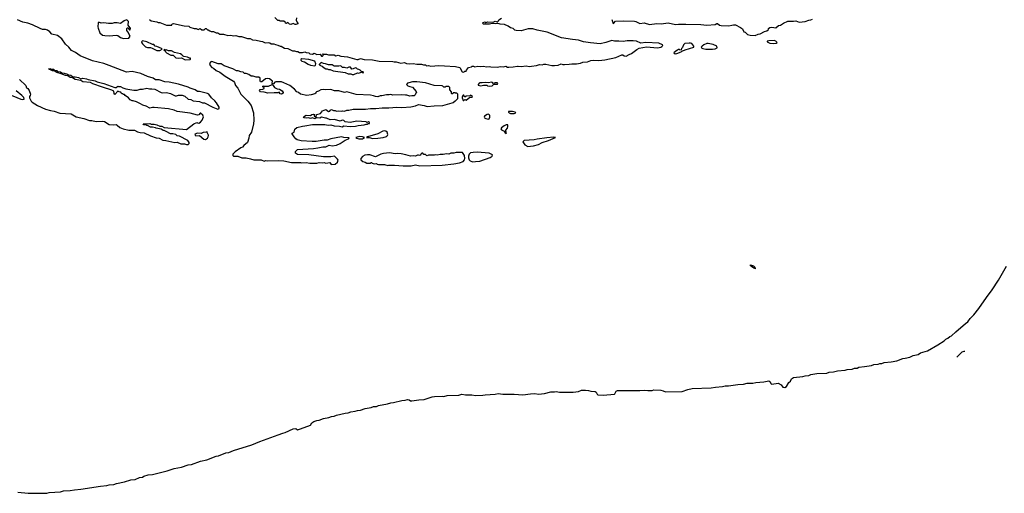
# Model space of a CAD drawing. Extents: x 2323203 to 2567568, y 883585 to 1022917.
# Tile 51 of 256: x 2428885 to 2444830, y 932633 to 940302. Entities that reach past the tile are written whole.
import ezdxf

# ---------------------------------------------------------------- set-up
doc = ezdxf.new("R2010")
doc.units = 0

msp = doc.modelspace()

# ---------------------------------------------------------------- linework, layer by layer
at = {"layer": '0CON10XD'}
for points in [[(2430605, 939182), (2430735, 939161), (2430785, 939161), (2430835, 939177), (2430875, 939177), (2430945, 939193), (2430985, 939180), (2431025, 939184), (2431075, 939176), (2431175, 939121), (2431205, 939118), (2431260, 939125), (2431325, 939106), (2431405, 939069), (2431425, 939067), (2431459, 939081), (2431515, 939082), (2431562, 939065), (2431616, 939016), (2431655, 939012), (2431695, 938991), (2431795, 938976), (2431845, 938956), (2431876, 938956), (2432015, 938887), (2432095, 938854), (2432113, 938865), (2432115, 938885), (2432074, 938955), (2432045, 938988), (2431990, 939035), (2431946, 939095), (2431925, 939108), (2431795, 939139), (2431765, 939141), (2431725, 939167), (2431645, 939194), (2431615, 939210), (2431455, 939259), (2431305, 939289), (2431236, 939296), (2431145, 939331), (2431085, 939331), (2431045, 939357), (2430955, 939382), (2430845, 939429), (2430705, 939462), (2430615, 939453), (2430335, 939563), (2430245, 939592), (2430065, 939637), (2429865, 939716), (2429789, 939769), (2429725, 939801), (2429679, 939859), (2429628, 939905), (2429565, 939990), (2429495, 940046), (2429405, 940066), (2429374, 940105), (2429335, 940134), (2429305, 940143), (2429255, 940146), (2429215, 940159), (2429095, 940220), (2429015, 940247), (2428935, 940262), (2428852, 940298)], [(2430565, 939998), (2430655, 940004), (2430674, 940035), (2430637, 940107), (2430618, 940128), (2430618, 940162), (2430625, 940170), (2430635, 940170), (2430665, 940140), (2430675, 940140), (2430680, 940165), (2430650, 940195), (2430642, 940215), (2430648, 940275), (2430625, 940297), (2430615, 940300), (2430576, 940284), (2430515, 940240), (2430465, 940249), (2430415, 940249), (2430385, 940240), (2430325, 940241), (2430245, 940252), (2430202, 940248), (2430165, 940260), (2430155, 940252), (2430150, 940185), (2430155, 940165), (2430182, 940092), (2430225, 940054), (2430264, 940044), (2430335, 940043), (2430455, 940049), (2430477, 940045), (2430520, 940015), (2430565, 939998)], [(2430985, 940306), (2431015, 940282), (2431105, 940266), (2431125, 940256), (2431155, 940256), (2431265, 940214), (2431339, 940211), (2431350, 940215), (2431350, 940225), (2431360, 940235), (2431375, 940238), (2431547, 940203), (2431625, 940200), (2431643, 940183), (2431711, 940161), (2431745, 940157), (2431775, 940143), (2431805, 940158), (2431835, 940140), (2431875, 940140), (2431895, 940160), (2431905, 940160), (2431925, 940140), (2431935, 940140), (2431965, 940120), (2431985, 940112), (2432025, 940112), (2432065, 940088), (2432095, 940087), (2432127, 940067), (2432185, 940067), (2432255, 940048), (2432305, 940052), (2432345, 940042), (2432383, 940047), (2432435, 940030), (2432475, 940030), (2432575, 939997), (2432616, 939996), (2432655, 939978), (2432715, 939972), (2432785, 939952), (2432819, 939949), (2432858, 939928), (2432915, 939932), (2432935, 939928), (2432955, 939912), (2432999, 939909), (2433025, 939898), (2433065, 939892), (2433103, 939873), (2433122, 939872), (2433175, 939842), (2433227, 939837), (2433305, 939800), (2433335, 939800), (2433365, 939788), (2433387, 939787), (2433415, 939772), (2433465, 939770), (2433505, 939780), (2433525, 939770), (2433567, 939767), (2433585, 939752), (2433625, 939742), (2433655, 939758), (2433695, 939740), (2433752, 939742), (2433775, 939712), (2433787, 939713), (2433800, 939725), (2433800, 939735), (2433790, 939745), (2433795, 939750), (2433812, 939742), (2433855, 939743), (2433885, 939732), (2433975, 939731), (2434005, 939717), (2434045, 939726), (2434085, 939714), (2434195, 939703), (2434347, 939657), (2434365, 939658), (2434405, 939673), (2434465, 939657), (2434598, 939652), (2434705, 939630), (2434925, 939627), (2434949, 939619), (2434979, 939619), (2435055, 939597), (2435115, 939609), (2435150, 939595), (2435195, 939589), (2435255, 939594), (2435315, 939580), (2435390, 939580), (2435425, 939569), (2435455, 939569), (2435475, 939553), (2435505, 939561), (2435545, 939551), (2435675, 939561), (2435766, 939554), (2435942, 939542), (2436015, 939528), (2436048, 939458), (2436075, 939454)], [(2433368, 940335), (2433360, 940295), (2433372, 940265), (2433390, 940245), (2433390, 940235), (2433355, 940222), (2433345, 940222), (2433315, 940240), (2433275, 940222), (2433255, 940230), (2433227, 940257), (2433207, 940243), (2433190, 940245), (2433190, 940255), (2433165, 940280), (2433105, 940280), (2433095, 940290), (2433065, 940290), (2433015, 940340)], [(2436075, 939454), (2436095, 939470), (2436115, 939470), (2436120, 939485), (2436155, 939528), (2436202, 939538), (2436215, 939550), (2436235, 939550), (2436255, 939540), (2436305, 939552), (2436345, 939547), (2436395, 939550), (2436445, 939538), (2436485, 939547), (2436515, 939540), (2436625, 939536), (2436665, 939544), (2436715, 939540), (2436755, 939550), (2436785, 939533), (2436805, 939532), (2436875, 939538), (2436945, 939552), (2436955, 939548), (2437005, 939547), (2437085, 939554), (2437135, 939547), (2437175, 939549), (2437255, 939560), (2437304, 939576), (2437345, 939573), (2437375, 939582), (2437405, 939583), (2437505, 939561), (2437545, 939561), (2437605, 939568), (2437655, 939590), (2437678, 939578), (2437705, 939577), (2437785, 939580), (2437825, 939590), (2437901, 939589), (2437965, 939600), (2438005, 939613), (2438079, 939621), (2438135, 939640), (2438175, 939646), (2438265, 939643), (2438358, 939652), (2438538, 939692), (2438636, 939734), (2438652, 939732), (2438676, 939716), (2438705, 939712), (2438755, 939740), (2438795, 939754), (2438878, 939822), (2438915, 939841), (2439035, 939862), (2439215, 939848), (2439265, 939857), (2439284, 939866), (2439298, 939885), (2439292, 939895), (2439235, 939922), (2439025, 939931), (2438945, 939923), (2438872, 939952), (2438818, 939958), (2438722, 939958), (2438655, 939947), (2438585, 939957), (2438515, 939954), (2438475, 939967), (2438375, 939933), (2438285, 939911), (2438126, 939926), (2438015, 939944), (2437932, 939972), (2437835, 939979), (2437661, 940011), (2437425, 940099), (2437265, 940132), (2437195, 940152), (2437120, 940155), (2437005, 940122), (2436925, 940129), (2436905, 940134), (2436875, 940157), (2436835, 940173), (2436795, 940200), (2436734, 940224), (2436665, 940229), (2436650, 940235), (2436615, 940242), (2436583, 940233), (2436535, 940238), (2436495, 940228), (2436395, 940232), (2436380, 940245), (2436390, 940255), (2436415, 940266), (2436435, 940257), (2436466, 940266), (2436555, 940262), (2436585, 940278), (2436615, 940270), (2436633, 940277), (2436642, 940298), (2436685, 940326)], [(2438473, 940303), (2438495, 940243), (2438505, 940245), (2438535, 940281), (2438655, 940285), (2438839, 940279), (2438865, 940272), (2438925, 940243), (2438995, 940251), (2439085, 940227), (2439205, 940240), (2439275, 940234), (2439385, 940254), (2439505, 940222), (2439555, 940231), (2439675, 940232), (2439915, 940225), (2440015, 940215), (2440145, 940223), (2440175, 940238), (2440185, 940238), (2440215, 940215), (2440245, 940207), (2440366, 940204), (2440417, 940215), (2440445, 940220), (2440477, 940217), (2440558, 940175), (2440588, 940155), (2440610, 940105), (2440635, 940098), (2440672, 940065), (2440715, 940051), (2440795, 940044)], [(2440795, 940044), (2440845, 940068), (2440875, 940072), (2440948, 940112), (2440985, 940120), (2441010, 940145), (2441012, 940158), (2441033, 940177), (2441065, 940180), (2441132, 940168), (2441175, 940208), (2441205, 940212), (2441255, 940248), (2441324, 940276), (2441415, 940277), (2441455, 940283), (2441505, 940262), (2441605, 940273), (2441664, 940296), (2441695, 940298), (2441725, 940312)], [(2431105, 939802), (2431155, 939804), (2431190, 939825), (2431180, 939835), (2431105, 939870), (2431080, 939875), (2431055, 939898), (2431035, 939900), (2430943, 939943), (2430875, 939958), (2430860, 939945), (2430864, 939925), (2430875, 939909), (2430925, 939864), (2430955, 939853), (2431005, 939851), (2431033, 939843), (2431105, 939802)], [(2441085, 939916), (2441135, 939923), (2441150, 939935), (2441130, 939955), (2441105, 939963), (2441015, 939962), (2440990, 939955), (2440990, 939945), (2441035, 939924), (2441085, 939916)], [(2431565, 939654), (2431645, 939658), (2431652, 939665), (2431649, 939679), (2431635, 939678), (2431605, 939694), (2431544, 939704), (2431531, 939711), (2431512, 939735), (2431489, 939749), (2431392, 939772), (2431345, 939796), (2431295, 939799), (2431255, 939812), (2431245, 939810), (2431235, 939818), (2431220, 939815), (2431240, 939800), (2431250, 939775), (2431261, 939765), (2431335, 939726), (2431368, 939728), (2431415, 939686), (2431455, 939679), (2431506, 939686), (2431565, 939654)], [(2439501, 939751), (2439525, 939753), (2439595, 939782), (2439615, 939800), (2439625, 939798), (2439664, 939816), (2439800, 939855), (2439802, 939872), (2439768, 939915), (2439750, 939920), (2439725, 939924), (2439657, 939915), (2439632, 939895), (2439617, 939853), (2439600, 939835), (2439598, 939812), (2439575, 939810), (2439568, 939818), (2439555, 939818), (2439535, 939810), (2439510, 939795), (2439480, 939765), (2439501, 939751)], [(2440105, 939824), (2440145, 939830), (2440178, 939845), (2440174, 939875), (2440115, 939902), (2440035, 939918), (2440015, 939917), (2439965, 939895), (2439938, 939875), (2439922, 939855), (2439928, 939845), (2439945, 939836), (2439995, 939826), (2440105, 939824)], [(2433928, 937958), (2433995, 937962), (2434033, 937997), (2434042, 938025), (2434032, 938045), (2433985, 938090), (2433925, 938079), (2433805, 938081), (2433565, 938112), (2433385, 938122), (2433352, 938142), (2433352, 938168), (2433385, 938198), (2433644, 938216), (2433715, 938226), (2433795, 938246), (2433845, 938242), (2433895, 938268), (2433945, 938259), (2434015, 938272), (2434075, 938295), (2434158, 938352), (2434210, 938375), (2434218, 938388), (2434135, 938393), (2434095, 938406), (2433925, 938374), (2433865, 938354), (2433815, 938352), (2433685, 938330), (2433622, 938332), (2433445, 938342), (2433379, 938359), (2433355, 938372), (2433328, 938405), (2433300, 938455), (2433300, 938465), (2433328, 938482), (2433342, 938528), (2433374, 938556), (2433465, 938580), (2433505, 938582), (2433625, 938606), (2433825, 938606), (2433883, 938597), (2433925, 938598), (2433975, 938583), (2434065, 938578), (2434105, 938570), (2434136, 938584), (2434235, 938574), (2434325, 938578), (2434365, 938588), (2434465, 938598), (2434495, 938610), (2434515, 938610), (2434525, 938620), (2434548, 938622), (2434550, 938635), (2434535, 938648), (2434505, 938640), (2434495, 938648), (2434345, 938660), (2434235, 938640), (2434155, 938650), (2434132, 938668), (2434105, 938674), (2434075, 938660), (2433985, 938687), (2433915, 938681), (2433855, 938708), (2433835, 938707), (2433775, 938722), (2433745, 938710), (2433705, 938712), (2433695, 938720), (2433665, 938698), (2433625, 938712), (2433595, 938702), (2433563, 938713), (2433525, 938708), (2433492, 938712), (2433482, 938728), (2433525, 938758), (2433595, 938752), (2433615, 938768), (2433645, 938772), (2433660, 938765), (2433652, 938755), (2433655, 938740), (2433663, 938733), (2433685, 938730), (2433692, 938768), (2433758, 938782), (2433790, 938825), (2433844, 938846), (2433885, 938818), (2433905, 938822), (2433914, 938836), (2433935, 938846), (2433965, 938830), (2433995, 938832), (2434015, 938823), (2434055, 938827), (2434095, 938820), (2434115, 938827), (2434145, 938820), (2434184, 938836), (2434214, 938836), (2434285, 938853), (2434485, 938852), (2434566, 938864), (2434655, 938862), (2434756, 938876), (2434864, 938876), (2434994, 938886), (2435075, 938882), (2435218, 938892), (2435295, 938908), (2435345, 938928), (2435435, 938913), (2435486, 938894), (2435595, 938907), (2435736, 938914), (2435886, 938954), (2435905, 938962), (2435935, 938990), (2435948, 938992), (2435980, 939025), (2435980, 939095), (2435965, 939110), (2435945, 939110), (2435935, 939120), (2435905, 939120), (2435898, 939102), (2435885, 939100), (2435880, 939105), (2435880, 939135), (2435850, 939165), (2435850, 939205), (2435835, 939220), (2435785, 939220), (2435775, 939210), (2435755, 939210), (2435740, 939225), (2435725, 939230), (2435595, 939237), (2435455, 939280), (2435315, 939297), (2435246, 939294), (2435185, 939280), (2435165, 939272), (2435150, 939255), (2435173, 939233), (2435205, 939218), (2435245, 939208), (2435308, 939138), (2435310, 939125), (2435300, 939115), (2435290, 939085), (2435275, 939072), (2435235, 939072), (2435205, 939062), (2435155, 939082), (2435135, 939078), (2435065, 939088), (2434925, 939082), (2434895, 939092), (2434870, 939085), (2434824, 939086), (2434752, 939068), (2434725, 939068), (2434685, 939052), (2434645, 939058), (2434615, 939072), (2434565, 939080), (2434335, 939090), (2434185, 939133), (2434145, 939126), (2434055, 939152), (2433985, 939149), (2433925, 939170), (2433845, 939166), (2433805, 939173), (2433760, 939165), (2433725, 939143), (2433690, 939135), (2433680, 939125), (2433680, 939115), (2433666, 939104), (2433605, 939083), (2433535, 939077), (2433430, 939095), (2433400, 939125), (2433375, 939132), (2433336, 939176), (2433260, 939235), (2433165, 939282), (2433125, 939294), (2433034, 939296), (2433015, 939288), (2432996, 939264), (2432985, 939260), (2432972, 939275), (2432980, 939305), (2432932, 939342), (2432905, 939352), (2432865, 939344), (2432805, 939294), (2432786, 939296), (2432780, 939305), (2432777, 939355), (2432755, 939372), (2432714, 939374), (2432665, 939390), (2432635, 939390), (2432595, 939417), (2432555, 939431), (2432525, 939433), (2432505, 939450), (2432465, 939456), (2432425, 939474), (2432394, 939474), (2432335, 939509), (2432195, 939557), (2432150, 939585), (2432098, 939588), (2431995, 939624), (2431980, 939620), (2431958, 939595), (2431969, 939559), (2431996, 939526), (2432026, 939515), (2432065, 939478), (2432125, 939452), (2432215, 939386), (2432346, 939305), (2432361, 939285), (2432378, 939235), (2432415, 939194), (2432465, 939094), (2432577, 938985), (2432633, 938915), (2432672, 938795), (2432677, 938675), (2432672, 938615), (2432637, 938483), (2432601, 938425), (2432597, 938383), (2432576, 938314), (2432515, 938264), (2432494, 938236), (2432465, 938225), (2432375, 938163), (2432337, 938125), (2432334, 938105), (2432345, 938090), (2432415, 938094), (2432485, 938068), (2432555, 938063), (2432625, 938050), (2432675, 938032), (2432795, 938032), (2432845, 938013), (2432865, 938022), (2432905, 938018), (2433084, 938024), (2433165, 938017), (2433285, 937990), (2433435, 937988), (2433445, 937982), (2433525, 937990), (2433585, 937980), (2433695, 937980), (2433735, 937988), (2433795, 937982), (2433815, 937988), (2433845, 937980), (2433905, 937990), (2433928, 937958)], [(2433665, 939553), (2433678, 939565), (2433682, 939585), (2433665, 939630), (2433565, 939660), (2433455, 939668), (2433440, 939655), (2433440, 939645), (2433455, 939632), (2433495, 939620), (2433555, 939580), (2433595, 939564), (2433665, 939553)], [(2428881, 939335), (2428982, 939235), (2428995, 939200), (2429015, 939190), (2429040, 939155), (2429060, 939095), (2429057, 939073), (2429045, 939060), (2429042, 939035), (2429070, 938985), (2429088, 938965), (2429172, 938912), (2429305, 938853), (2429385, 938830), (2429445, 938820), (2429535, 938791), (2429716, 938776), (2429798, 938728), (2429925, 938704), (2430015, 938671), (2430055, 938671), (2430125, 938654), (2430225, 938660), (2430256, 938656), (2430335, 938604), (2430405, 938601), (2430445, 938607), (2430465, 938597), (2430505, 938559), (2430560, 938535), (2430655, 938514), (2430746, 938516), (2430795, 938487), (2430835, 938474), (2430899, 938469), (2431005, 938419), (2431095, 938391), (2431142, 938382), (2431204, 938354), (2431250, 938345), (2431395, 938314), (2431435, 938319), (2431495, 938291), (2431555, 938291), (2431585, 938281), (2431615, 938282), (2431632, 938295), (2431630, 938315), (2431608, 938345), (2431475, 938414), (2431435, 938421), (2431412, 938442), (2431363, 938453), (2431325, 938454), (2431255, 938494), (2431225, 938508), (2431208, 938508), (2431175, 938528), (2431094, 938544), (2431082, 938552), (2431035, 938562), (2431005, 938562), (2430955, 938590), (2430945, 938590), (2430935, 938600), (2430895, 938600), (2430882, 938618), (2430995, 938620), (2431015, 938610), (2431065, 938608), (2431105, 938598), (2431155, 938578), (2431186, 938576), (2431225, 938558), (2431585, 938522), (2431705, 938617), (2431755, 938640), (2431765, 938630), (2431785, 938628), (2431815, 938643), (2431842, 938675), (2431862, 938728), (2431853, 938755), (2431815, 938790), (2431805, 938790), (2431785, 938760), (2431765, 938758), (2431646, 938786), (2431435, 938814), (2431385, 938836), (2431295, 938859), (2431065, 938880), (2431035, 938880), (2430995, 938870), (2430935, 938900), (2430878, 938918), (2430842, 938942), (2430775, 938970), (2430725, 938988), (2430705, 938988), (2430675, 939002), (2430645, 939038), (2430594, 939074), (2430585, 939090), (2430565, 939090), (2430555, 939100), (2430545, 939100), (2430530, 939115), (2430525, 939130), (2430495, 939132), (2430475, 939146), (2430425, 939092), (2430417, 939107), (2430412, 939145), (2430375, 939163), (2430228, 939208), (2430070, 939265), (2430030, 939285), (2429905, 939296), (2429875, 939317), (2429785, 939333), (2429742, 939362), (2429705, 939367), (2429663, 939393), (2429628, 939398), (2429557, 939427), (2429485, 939448), (2429442, 939472), (2429415, 939474), (2429383, 939493), (2429365, 939498), (2429358, 939505), (2429375, 939512), (2429395, 939502), (2429430, 939500), (2429452, 939482), (2429485, 939480), (2429505, 939462), (2429545, 939459), (2429565, 939442), (2429605, 939439), (2429660, 939420), (2429675, 939408), (2429714, 939404), (2429745, 939378), (2429785, 939379), (2429835, 939364), (2429875, 939342), (2429905, 939353), (2429965, 939346), (2429995, 939333), (2430105, 939311), (2430140, 939295), (2430245, 939270), (2430425, 939204), (2430446, 939204), (2430475, 939228), (2430485, 939220), (2430515, 939222), (2430555, 939198), (2430605, 939182)], [(2434295, 939414), (2434355, 939440), (2434375, 939438), (2434415, 939450), (2434445, 939440), (2434450, 939445), (2434445, 939460), (2434422, 939462), (2434400, 939485), (2434377, 939497), (2434355, 939500), (2434338, 939518), (2434325, 939523), (2434286, 939504), (2434265, 939503), (2434242, 939532), (2434215, 939532), (2434185, 939518), (2434145, 939530), (2434115, 939528), (2434086, 939556), (2434055, 939550), (2433975, 939550), (2433945, 939570), (2433885, 939571), (2433839, 939589), (2433804, 939594), (2433765, 939608), (2433733, 939577), (2433735, 939570), (2433745, 939570), (2433755, 939560), (2433785, 939552), (2433815, 939522), (2433845, 939508), (2433865, 939508), (2433887, 939497), (2433915, 939498), (2433964, 939474), (2434155, 939447), (2434205, 939427), (2434245, 939427), (2434270, 939415), (2434295, 939414)], [(2428683, 939105), (2428905, 939014), (2428925, 939009), (2428960, 939015), (2428950, 939045), (2428921, 939075), (2428830, 939150)], [(2433125, 939098), (2433105, 939100), (2433085, 939130), (2433065, 939118), (2433005, 939120), (2432905, 939113), (2432845, 939130), (2432785, 939134), (2432770, 939155), (2432778, 939172), (2432825, 939178), (2432845, 939190), (2432845, 939200), (2432820, 939215), (2432820, 939225), (2432835, 939232), (2432845, 939228), (2432912, 939228), (2432972, 939252), (2432989, 939239), (2433012, 939202), (2433055, 939182), (2433090, 939175), (2433135, 939148), (2433150, 939125), (2433150, 939115), (2433135, 939102), (2433125, 939098)], [(2436495, 939228), (2436535, 939232), (2436565, 939260), (2436625, 939260), (2436630, 939275), (2436615, 939280), (2436585, 939280), (2436555, 939270), (2436540, 939285), (2436525, 939288), (2436475, 939278), (2436425, 939287), (2436375, 939278), (2436335, 939282), (2436324, 939276), (2436310, 939255), (2436312, 939242), (2436355, 939230), (2436395, 939240), (2436455, 939240), (2436463, 939233), (2436495, 939228)], [(2436075, 938992), (2436095, 939010), (2436115, 939000), (2436175, 939050), (2436215, 939050), (2436220, 939065), (2436185, 939078), (2436175, 939070), (2436115, 939062), (2436095, 939048), (2436075, 939078), (2436065, 939080), (2436051, 939055), (2436051, 939035), (2436064, 938994), (2436075, 938992)], [(2436895, 938783), (2436920, 938795), (2436907, 938807), (2436864, 938816), (2436800, 938815), (2436800, 938805), (2436810, 938795), (2436835, 938783), (2436895, 938783)], [(2436475, 938690), (2436485, 938698), (2436496, 938725), (2436498, 938758), (2436485, 938760), (2436475, 938770), (2436455, 938768), (2436411, 938739), (2436406, 938725), (2436410, 938715), (2436435, 938700), (2436475, 938690)], [(2434606, 938376), (2434685, 938383), (2434772, 938395), (2434825, 938412), (2434842, 938425), (2434847, 938445), (2434835, 938480), (2434815, 938497), (2434795, 938501), (2434765, 938499), (2434685, 938456), (2434515, 938408), (2434500, 938395), (2434545, 938393), (2434606, 938376)], [(2436765, 938460), (2436770, 938475), (2436760, 938495), (2436760, 938515), (2436782, 938548), (2436790, 938575), (2436788, 938598), (2436765, 938602), (2436728, 938585), (2436685, 938552), (2436677, 938535), (2436685, 938520), (2436728, 938498), (2436745, 938472), (2436765, 938460)], [(2431895, 938364), (2431925, 938386), (2431939, 938405), (2431944, 938425), (2431944, 938435), (2431920, 938475), (2431920, 938490), (2431908, 938482), (2431855, 938476), (2431825, 938461), (2431764, 938466), (2431723, 938447), (2431724, 938434), (2431735, 938423), (2431795, 938428), (2431865, 938370), (2431895, 938364)], [(2434435, 938374), (2434470, 938395), (2434436, 938406), (2434395, 938410), (2434330, 938395), (2434345, 938382), (2434375, 938374), (2434435, 938374)], [(2437115, 938251), (2437155, 938254), (2437205, 938260), (2437285, 938282), (2437345, 938316), (2437448, 938345), (2437560, 938395), (2437535, 938400), (2437419, 938391), (2437265, 938370), (2437215, 938357), (2437054, 938346), (2437032, 938325), (2437066, 938276), (2437115, 938251)], [(2435096, 937934), (2435225, 937934), (2435295, 937953), (2435365, 937937), (2435725, 937946), (2435915, 937966), (2436005, 937984), (2436065, 938008), (2436087, 938035), (2436093, 938055), (2436088, 938105), (2436055, 938150), (2435955, 938150), (2435915, 938140), (2435865, 938140), (2435833, 938127), (2435795, 938128), (2435745, 938118), (2435695, 938118), (2435645, 938108), (2435625, 938112), (2435605, 938108), (2435505, 938110), (2435485, 938100), (2435473, 938103), (2435455, 938120), (2435432, 938122), (2435415, 938140), (2435395, 938140), (2435380, 938125), (2435375, 938110), (2435357, 938103), (2435345, 938110), (2435325, 938110), (2435295, 938092), (2435265, 938098), (2435215, 938090), (2435140, 938115), (2435065, 938130), (2435005, 938133), (2434965, 938129), (2434875, 938144), (2434775, 938138), (2434735, 938126), (2434645, 938082), (2434554, 938114), (2434515, 938116), (2434473, 938107), (2434435, 938087), (2434408, 938052), (2434410, 938035), (2434440, 938005), (2434477, 937997), (2434505, 937980), (2434565, 937980), (2434575, 937990), (2434585, 937990), (2434595, 937980), (2434625, 937970), (2434662, 937972), (2434673, 937963), (2434695, 937960), (2434795, 937958), (2434845, 937942), (2434865, 937948), (2434955, 937948), (2435096, 937934)], [(2436225, 938001), (2436265, 938004), (2436335, 938014), (2436505, 938070), (2436538, 938095), (2436540, 938115), (2436485, 938140), (2436295, 938159), (2436226, 938154), (2436186, 938144), (2436166, 938124), (2436153, 938095), (2436152, 938065), (2436163, 938035), (2436182, 938015), (2436206, 938006), (2436225, 938001)], [(2428855, 932652), (2429025, 932633), (2429185, 932636), (2429325, 932636), (2429365, 932648), (2429545, 932657), (2429595, 932672), (2429705, 932677), (2429775, 932692), (2429875, 932698), (2430195, 932751), (2430295, 932758), (2430335, 932770), (2430412, 932778), (2430455, 932794), (2430585, 932820), (2430685, 932851), (2430755, 932859), (2430825, 932887), (2430873, 932897), (2430895, 932910), (2430965, 932931), (2431035, 932939), (2431275, 932999), (2431385, 933033), (2431505, 933058), (2431615, 933093), (2431668, 933102), (2431815, 933154), (2431915, 933177), (2432065, 933232), (2432105, 933240), (2432225, 933288), (2432274, 933296), (2432349, 933325), (2432645, 933416), (2432775, 933474), (2433072, 933578), (2433145, 933609), (2433185, 933618), (2433315, 933676), (2433355, 933683), (2433385, 933663), (2433430, 933675), (2433595, 933738), (2433617, 933775), (2433647, 933795), (2433695, 933812), (2433735, 933817), (2433806, 933845), (2433890, 933860), (2433935, 933875), (2433980, 933880), (2434015, 933897), (2434155, 933933), (2434205, 933937), (2434245, 933953), (2434319, 933961), (2434355, 933974), (2434405, 933980), (2434478, 934005), (2434579, 934021), (2434615, 934039), (2434665, 934040), (2434695, 934056), (2434839, 934081), (2434895, 934099), (2434937, 934103), (2435071, 934135), (2435125, 934139), (2435165, 934150), (2435190, 934145), (2435215, 934128), (2435235, 934128), (2435347, 934147), (2435436, 934154), (2435566, 934195), (2435605, 934203), (2435725, 934208), (2435755, 934200), (2435805, 934216), (2435995, 934222), (2436045, 934239), (2436105, 934225), (2436205, 934228), (2436265, 934219), (2436385, 934221), (2436425, 934230), (2436585, 934240), (2436635, 934249), (2436708, 934238), (2436895, 934236), (2437035, 934225), (2437155, 934245), (2437225, 934247), (2437289, 934241), (2437385, 934250), (2437485, 934276), (2437545, 934274), (2437575, 934280), (2437625, 934273), (2437847, 934273), (2437935, 934280), (2437985, 934302), (2438045, 934303), (2438095, 934298), (2438135, 934285), (2438204, 934284), (2438222, 934272), (2438236, 934236), (2438250, 934225), (2438335, 934223), (2438515, 934237), (2438525, 934242), (2438543, 934285), (2438565, 934296), (2438925, 934296), (2439005, 934301), (2439055, 934296), (2439125, 934299), (2439153, 934307), (2439265, 934304), (2439306, 934295), (2439345, 934276), (2439615, 934279), (2439706, 934315), (2439775, 934328), (2440085, 934340), (2440155, 934354), (2440268, 934362), (2440307, 934373), (2440365, 934373), (2440515, 934394), (2440605, 934398), (2440665, 934414), (2440755, 934416), (2440805, 934429), (2440935, 934438), (2441015, 934452), (2441032, 934445), (2441055, 934407), (2441065, 934403), (2441165, 934417), (2441215, 934392), (2441245, 934354), (2441275, 934349), (2441300, 934360), (2441341, 934429), (2441365, 934448), (2441383, 934485), (2441415, 934507), (2441567, 934523), (2441605, 934536), (2441665, 934542), (2441695, 934555), (2441795, 934575), (2441955, 934581), (2441995, 934595), (2442065, 934599), (2442126, 934615), (2442255, 934626), (2442285, 934637), (2442365, 934643), (2442405, 934659), (2442445, 934662), (2442475, 934676), (2442564, 934685), (2442677, 934703), (2442715, 934717), (2442785, 934726), (2442815, 934736), (2442845, 934737), (2442882, 934752), (2442995, 934761), (2443091, 934779), (2443185, 934816), (2443225, 934820), (2443300, 934840), (2443355, 934866), (2443435, 934879), (2443475, 934908), (2443585, 934940), (2443752, 935038), (2443857, 935103), (2443885, 935128), (2443917, 935143), (2443945, 935170), (2443976, 935184), (2444045, 935248), (2444201, 935385), (2444239, 935411), (2444275, 935463), (2444337, 935523), (2444417, 935623), (2444540, 935805), (2444633, 935927), (2444735, 936085), (2444865, 936311)], [(2440795, 936270), (2440790, 936280), (2440775, 936280), (2440734, 936304), (2440722, 936315), (2440720, 936335), (2440768, 936318), (2440790, 936295), (2440790, 936280), (2440800, 936275), (2440795, 936270)], [(2444192, 934931), (2444172, 934928), (2444144, 934916), (2444060, 934837)]]:
    msp.add_lwpolyline(points, dxfattribs=at)

doc.saveas('drawing.dxf')
